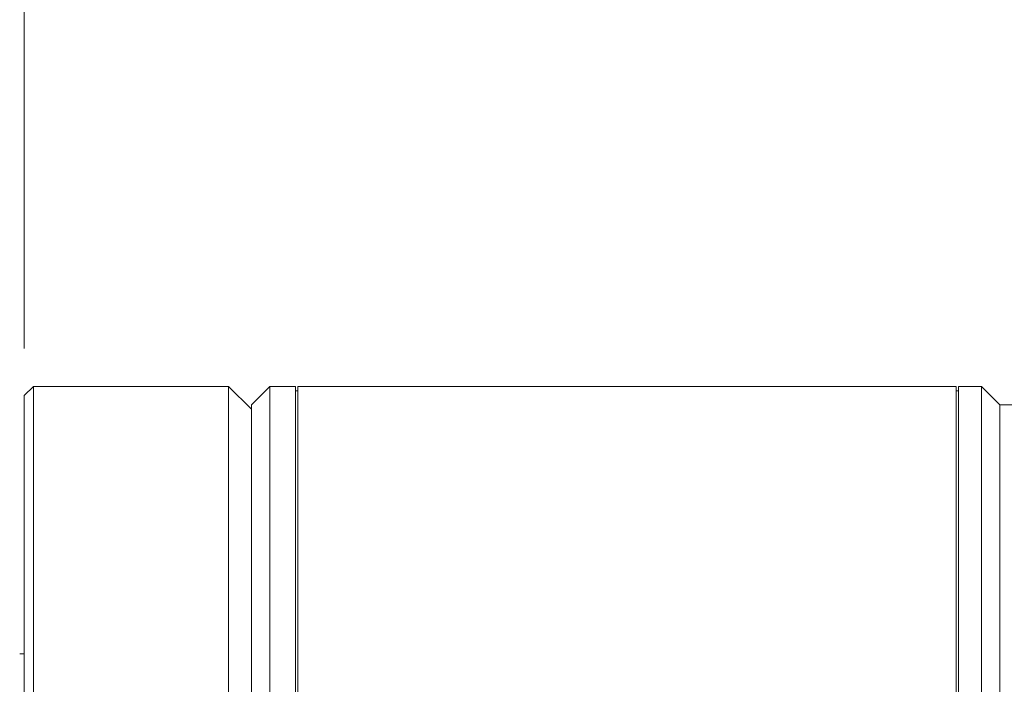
# Model space of a CAD drawing. Header units: millimetres. Extents: x 4263 to 4548, y 46 to 177.
# Tile 14 of 18: x 4316 to 4337, y 133 to 147. Entities that reach past the tile are written whole.
import ezdxf

# ---------------------------------------------------------------- set-up
doc = ezdxf.new("R2010")
doc.units = ezdxf.units.MM
doc.layers.add('3', color=7, linetype='Continuous', true_color=0xffffff)
doc.layers.add('5', color=7, linetype='Continuous', true_color=0xffffff)

msp = doc.modelspace()

# ---------------------------------------------------------------- linework, layer by layer
at = {"lineweight": 18}
msp.add_line((4315.667, 140.244), (4315.667, 167.881), dxfattribs=at)
at = {"layer": '3', "linetype": 'Continuous', "lineweight": 18}
for p, q in [((4315.867, 139.416), (4315.667, 139.216)), ((4315.867, 79.416), (4315.867, 139.416)), ((4320.137, 139.416), (4315.867, 139.416)), ((4320.137, 79.416), (4320.137, 139.416)), ((4320.637, 138.916), (4320.137, 139.416)), ((4321.037, 139.415), (4320.637, 139.015)), ((4321.037, 117.18), (4321.037, 139.415)), ((4321.6, 139.415), (4321.037, 139.415)), ((4321.6, 117.18), (4321.6, 139.415)), ((4321.65, 139.316), (4321.6, 139.316)), ((4336.1, 139.316), (4336.05, 139.316)), ((4336.1, 79.417), (4336.1, 139.415)), ((4336.6, 139.415), (4336.1, 139.415)), ((4336.6, 139.415), (4336.6, 79.417)), ((4336.999, 139.016), (4336.6, 139.415)), ((4315.667, 79.616), (4315.667, 139.216)), ((4320.637, 139.015), (4320.637, 117.077)), ((4337.499, 139.016), (4336.999, 139.016)), ((4336.999, 139.016), (4336.999, 79.816)), ((4315.668, 133.566), (4315.568, 133.566)), ((4315.668, 133.566), (4315.568, 133.566))]:
    msp.add_line(p, q, dxfattribs=at)
at = {"layer": '5', "linetype": 'Continuous', "lineweight": 18}
for p, q in [((4321.65, 139.416), (4321.65, 79.416)), ((4336.05, 139.416), (4321.65, 139.416)), ((4336.05, 139.416), (4321.65, 139.416)), ((4321.65, 139.416), (4321.65, 79.416)), ((4336.05, 139.416), (4336.05, 79.416)), ((4336.05, 139.416), (4336.05, 79.416))]:
    msp.add_line(p, q, dxfattribs=at)

doc.saveas('drawing.dxf')
